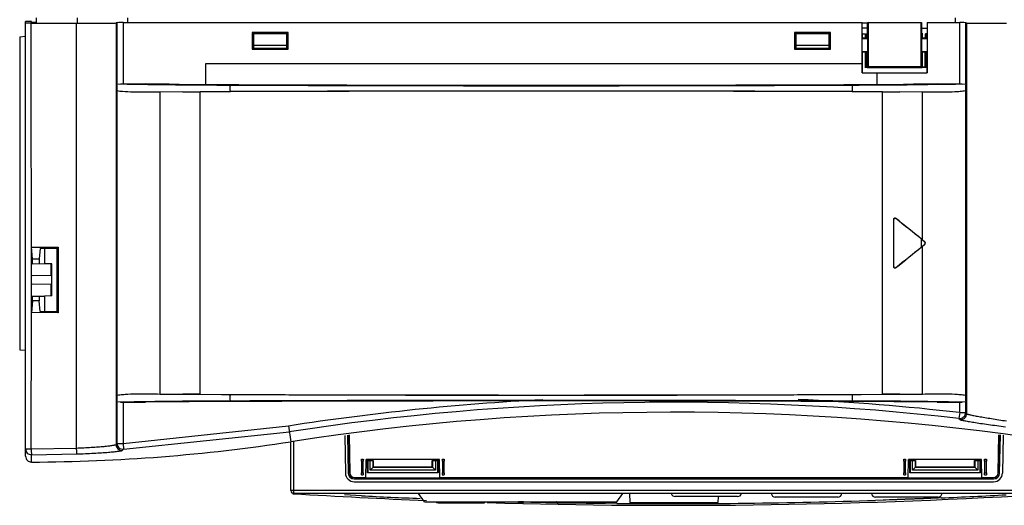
# Model space of a CAD drawing. Header units: millimetres. Extents: x 0 to 1300, y 0 to 1100.
# Tile 25 of 35: x 366 to 533, y 872 to 955. Entities that reach past the tile are written whole.
import ezdxf

# ---------------------------------------------------------------- set-up
doc = ezdxf.new("R2010")
doc.units = ezdxf.units.MM
doc.header["$LTSCALE"] = 71.703704
doc.layers.get('0').update_dxf_attribs({"linetype": 'CONTINUOUS'})
doc.layers.add('00_COMPONENTS', color=7, linetype='CONTINUOUS')

msp = doc.modelspace()

# ---------------------------------------------------------------- linework, layer by layer
at = {"color": 7, "linetype": 'CONTINUOUS'}
for p, q in [((408.35, 952.48), (408.35, 952.63)), ((498.93, 952.48), (498.93, 952.63)), ((499.33, 952.48), (499.33, 952.63)), ((500.53, 952.48), (500.53, 952.63)), ((502.53, 952.48), (502.53, 952.63)), ((503.73, 952.63), (503.73, 952.48)), ((509.36, 953.48), (510.28, 953.48)), ((503.73, 949.98), (503.73, 949.94))]:
    msp.add_line(p, q, dxfattribs=at)
at = {"layer": '00_COMPONENTS', "color": 7, "linetype": 'CONTINUOUS'}
for p, q in [((368.43, 954.58), (367.43, 954.55)), ((367.43, 880.83), (367.43, 954.55)), ((368.42, 905.18), (368.4, 954.27)), ((368.4, 954.27), (376.03, 954.27)), ((368.43, 954.27), (368.43, 954.58)), ((369.23, 954.38), (368.43, 954.38)), ((369.23, 955.18), (369.23, 954.27)), ((382.96, 954.38), (382.78, 954.33)), ((383.96, 954.38), (509.34, 954.38)), ((384.73, 955.18), (384.73, 954.38)), ((509.34, 947.38), (509.34, 954.38)), ((510.28, 954.28), (509.34, 954.28)), ((510.37, 954.38), (510.28, 954.37)), ((510.28, 952.59), (510.28, 954.37)), ((510.37, 954.38), (519.37, 954.38)), ((510.37, 954.38), (510.37, 946.88)), ((519.37, 954.38), (519.47, 954.37)), ((519.37, 946.88), (519.37, 954.38)), ((519.47, 952.59), (519.47, 954.37)), ((520.4, 954.38), (525.91, 954.38)), ((520.4, 954.38), (520.4, 945.85)), ((525.13, 955.18), (525.13, 954.38)), ((526.91, 954.38), (527.08, 954.33)), ((405.89, 952.73), (405.89, 949.9)), ((405.89, 952.73), (405.99, 952.63)), ((411.98, 952.73), (405.89, 952.73)), ((405.99, 952.63), (405.99, 952.59)), ((411.88, 952.63), (405.99, 952.63)), ((405.99, 952.59), (406.11, 952.58)), ((406.11, 952.58), (406.11, 949.94)), ((411.76, 952.48), (406.11, 952.48)), ((411.88, 952.59), (411.76, 952.58)), ((411.76, 949.94), (411.76, 952.58)), ((411.98, 952.73), (411.88, 952.63)), ((411.88, 952.59), (411.88, 952.63)), ((411.98, 949.9), (411.98, 952.73)), ((503.98, 952.73), (497.89, 952.73)), ((497.89, 952.73), (497.99, 952.63)), ((497.89, 952.73), (497.89, 949.9)), ((503.88, 952.63), (497.99, 952.63)), ((497.99, 952.63), (497.99, 952.59)), ((497.99, 952.59), (498.11, 952.58)), ((498.11, 952.58), (498.11, 949.94)), ((503.76, 952.48), (498.11, 952.48)), ((503.88, 952.59), (503.76, 952.58)), ((503.76, 949.94), (503.76, 952.58)), ((503.98, 952.73), (503.88, 952.63)), ((503.88, 952.59), (503.88, 952.63)), ((503.98, 949.9), (503.98, 952.73)), ((509.36, 952.59), (509.37, 952.58)), ((509.36, 952.48), (509.93, 952.48)), ((509.37, 952.58), (509.37, 951.78)), ((509.85, 952.48), (509.85, 951.78)), ((509.93, 952.48), (509.93, 951.78)), ((510.28, 952.59), (510.23, 952.58)), ((510.23, 951.78), (510.23, 952.58)), ((520.38, 953.38), (519.47, 953.38)), ((519.47, 952.59), (519.52, 952.58)), ((519.52, 952.58), (519.52, 951.78)), ((520.07, 952.48), (520.06, 951.79)), ((520.07, 952.48), (520.13, 952.48)), ((520.38, 952.48), (520.17, 952.48)), ((520.17, 951.78), (520.17, 952.48)), ((520.38, 952.59), (520.37, 952.58)), ((520.37, 951.78), (520.37, 952.58)), ((366.43, 951.98), (367.43, 952.07)), ((366.43, 951.98), (366.43, 898.88)), ((411.76, 950.52), (406.11, 950.52)), ((503.76, 950.52), (498.11, 950.52)), ((509.36, 951.71), (509.37, 951.78)), ((509.36, 951.71), (510.3, 951.71)), ((509.37, 951.78), (510.23, 951.78)), ((510.3, 951.71), (510.23, 951.78)), ((510.3, 949.45), (510.3, 951.71)), ((519.45, 951.71), (519.52, 951.78)), ((519.45, 951.71), (520.39, 951.71)), ((519.45, 951.71), (519.45, 949.45)), ((519.52, 951.78), (520.37, 951.78)), ((520.39, 951.71), (520.37, 951.78)), ((405.89, 949.9), (406.11, 949.94)), ((405.89, 949.9), (411.98, 949.9)), ((411.76, 950.01), (406.11, 950.01)), ((411.76, 949.98), (406.11, 949.98)), ((406.11, 949.94), (406.61, 949.94)), ((406.83, 949.98), (406.61, 949.94)), ((409.64, 949.98), (408.22, 949.98)), ((411.04, 949.98), (411.26, 949.94)), ((411.26, 949.94), (411.76, 949.94)), ((411.98, 949.9), (411.76, 949.94)), ((497.89, 949.9), (498.11, 949.94)), ((497.89, 949.9), (503.98, 949.9)), ((503.76, 950.01), (498.11, 950.01)), ((503.76, 949.98), (498.11, 949.98)), ((498.11, 949.94), (498.61, 949.94)), ((498.61, 949.94), (498.83, 949.98)), ((501.64, 949.98), (500.22, 949.98)), ((503.26, 949.94), (503.04, 949.98)), ((503.26, 949.94), (503.76, 949.94)), ((503.98, 949.9), (503.76, 949.94)), ((510.3, 949.45), (509.36, 949.45)), ((509.36, 949.45), (509.37, 949.38)), ((510.23, 949.38), (509.37, 949.38)), ((509.37, 949.38), (509.37, 945.88)), ((509.85, 949.38), (509.85, 946.78)), ((509.93, 949.38), (509.94, 946.87)), ((510.3, 949.45), (510.23, 949.38)), ((510.23, 946.74), (510.23, 949.38)), ((520.39, 949.45), (519.45, 949.45)), ((519.45, 949.45), (519.52, 949.38)), ((520.37, 949.38), (519.52, 949.38)), ((519.52, 949.38), (519.52, 946.74)), ((520.02, 949.39), (519.99, 946.87)), ((520.13, 946.87), (520.13, 949.38)), ((520.17, 946.84), (520.17, 949.38)), ((520.39, 949.45), (520.37, 949.38)), ((520.37, 945.88), (520.37, 949.38)), ((397.93, 947.38), (397.93, 943.89)), ((509.34, 947.38), (397.93, 947.38)), ((509.35, 945.86), (509.35, 947.38)), ((509.35, 945.86), (509.37, 945.88)), ((509.35, 945.86), (511.93, 945.86)), ((509.37, 945.88), (520.37, 945.88)), ((509.85, 946.78), (509.94, 946.87)), ((510.23, 946.78), (509.85, 946.78)), ((510.23, 946.87), (509.94, 946.87)), ((510.37, 946.88), (510.23, 946.74)), ((519.52, 946.74), (510.23, 946.74)), ((519.37, 946.88), (510.37, 946.88)), ((511.93, 945.85), (520.4, 945.85)), ((511.93, 943.89), (511.93, 945.85)), ((519.37, 946.88), (519.52, 946.74)), ((519.52, 946.87), (520.13, 946.87)), ((520.37, 946.78), (519.52, 946.78)), ((520.37, 946.84), (520.17, 946.84)), ((382.93, 943.93), (383.51, 943.98)), ((383.51, 943.98), (387.78, 943.98)), ((391.82, 943.93), (387.78, 943.98)), ((522.09, 943.98), (518.05, 943.93)), ((522.09, 943.98), (526.35, 943.98)), ((526.35, 943.98), (526.93, 943.93)), ((382.95, 891.17), (382.95, 942.79)), ((394.09, 942.63), (390.26, 942.59)), ((394.09, 942.63), (397.05, 942.65)), ((512.82, 942.65), (515.77, 942.63)), ((519.61, 942.59), (515.77, 942.63)), ((526.92, 942.79), (526.92, 891.17)), ((514.71, 912.93), (514.71, 921.04)), ((514.73, 912.98), (514.73, 920.99)), ((519.44, 917.64), (519.93, 917.24)), ((519.61, 917.54), (519.95, 917.26)), ((368.42, 905.18), (368.43, 916.29)), ((368.43, 916.29), (372.96, 916.31)), ((368.63, 914.28), (368.43, 916.29)), ((369.93, 916.08), (369.75, 914.28)), ((369.93, 916.08), (372.74, 916.09)), ((370.63, 916.08), (370.63, 913.48)), ((372.74, 916.09), (372.96, 916.31)), ((372.74, 916.09), (372.74, 905.38)), ((372.96, 916.31), (372.96, 905.16)), ((519.44, 916.33), (519.93, 916.73)), ((519.61, 916.43), (519.95, 916.71)), ((368.63, 913.48), (368.63, 914.28)), ((368.63, 914.28), (369.75, 914.28)), ((369.75, 914.28), (369.75, 913.5)), ((368.53, 913.48), (370.63, 913.52)), ((371.88, 913.46), (370.63, 913.48)), ((371.73, 913.46), (371.73, 911.48)), ((371.88, 908.01), (371.88, 913.46)), ((371.73, 911.48), (368.53, 911.43)), ((368.53, 910.04), (371.73, 909.98)), ((371.73, 909.98), (371.73, 908)), ((368.63, 907.18), (368.43, 905.18)), ((368.53, 907.98), (370.63, 907.95)), ((368.63, 907.18), (368.63, 907.98)), ((369.75, 907.18), (368.63, 907.18)), ((369.75, 907.96), (369.75, 907.18)), ((369.93, 905.39), (369.75, 907.18)), ((371.88, 908.01), (370.63, 907.98)), ((370.63, 907.98), (370.63, 905.39)), ((369.93, 905.39), (372.74, 905.38)), ((372.74, 905.38), (372.96, 905.16)), ((368.4, 882.06), (368.42, 905.18)), ((372.96, 905.16), (368.42, 905.18)), ((366.43, 898.88), (367.43, 898.79)), ((390.26, 891.37), (394.09, 891.34)), ((397.05, 891.32), (394.09, 891.34)), ((515.77, 891.34), (512.82, 891.32)), ((383.51, 889.98), (382.93, 890.03)), ((383.51, 889.98), (387.78, 889.98)), ((391.82, 890.03), (387.78, 889.98)), ((522.09, 889.98), (518.05, 890.03)), ((522.09, 889.98), (526.35, 889.98)), ((526.93, 890.03), (526.35, 889.98)), ((421.58, 884.35), (421.69, 877.95)), ((422.06, 884.4), (422.17, 877.94)), ((422.09, 884.4), (422.2, 877.96)), ((422.34, 884.43), (422.45, 877.97)), ((532.42, 877.97), (532.53, 884.45)), ((532.67, 877.96), (532.78, 884.42)), ((532.69, 877.94), (532.81, 884.42)), ((533.29, 884.37), (533.17, 877.95)), ((412.43, 874.98), (412.43, 883.28)), ((424.73, 880.28), (424.43, 880.28)), ((424.44, 879.98), (424.44, 877.98)), ((424.73, 877.98), (424.73, 879.98)), ((425.18, 877.18), (425.23, 880.28)), ((437.63, 880.28), (425.23, 880.28)), ((425.43, 877.98), (425.43, 880.28)), ((425.46, 880.08), (425.46, 880.28)), ((426.43, 880.08), (425.46, 880.08)), ((425.9, 880.05), (425.5, 880.05)), ((425.5, 880.05), (425.5, 878.05)), ((425.9, 880.05), (426.41, 880.06)), ((425.9, 878.45), (425.9, 880.05)), ((425.9, 878.45), (426.41, 878.96)), ((426.41, 878.96), (426.41, 880.06)), ((436.46, 878.96), (426.41, 878.96)), ((426.43, 880.08), (426.43, 878.98)), ((426.43, 878.98), (436.43, 878.98)), ((437.4, 880.08), (436.43, 880.08)), ((436.43, 878.98), (436.43, 880.08)), ((436.46, 880.06), (436.97, 880.05)), ((436.46, 880.06), (436.46, 878.96)), ((436.97, 878.45), (436.46, 878.96)), ((437.37, 880.05), (436.97, 880.05)), ((436.97, 880.05), (436.97, 878.45)), ((437.37, 878.05), (437.37, 880.05)), ((437.4, 880.28), (437.4, 880.08)), ((437.44, 880.28), (437.44, 877.98)), ((437.69, 877.18), (437.63, 880.28)), ((438.43, 880.28), (438.13, 880.28)), ((438.14, 879.98), (438.14, 877.98)), ((438.43, 877.98), (438.43, 879.98)), ((516.73, 880.28), (516.43, 880.28)), ((516.44, 879.98), (516.44, 877.98)), ((516.73, 877.98), (516.73, 879.98)), ((517.18, 877.18), (517.23, 880.28)), ((529.63, 880.28), (517.23, 880.28)), ((517.43, 877.98), (517.43, 880.28)), ((517.46, 880.08), (517.46, 880.28)), ((518.43, 880.08), (517.46, 880.08)), ((517.9, 880.05), (517.5, 880.05)), ((517.5, 880.05), (517.5, 878.05)), ((517.9, 880.05), (518.41, 880.06)), ((517.9, 878.45), (517.9, 880.05)), ((517.9, 878.45), (518.41, 878.96)), ((518.41, 878.96), (518.41, 880.06)), ((528.46, 878.96), (518.41, 878.96)), ((518.43, 880.08), (518.43, 878.98)), ((518.43, 878.98), (528.43, 878.98)), ((529.4, 880.08), (528.43, 880.08)), ((528.43, 878.98), (528.43, 880.08)), ((528.46, 880.06), (528.97, 880.05)), ((528.46, 880.06), (528.46, 878.96)), ((528.97, 878.45), (528.46, 878.96)), ((529.37, 880.05), (528.97, 880.05)), ((528.97, 880.05), (528.97, 878.45)), ((529.37, 878.05), (529.37, 880.05)), ((529.4, 880.28), (529.4, 880.08)), ((529.44, 880.28), (529.44, 877.98)), ((529.69, 877.18), (529.63, 880.28)), ((530.43, 880.28), (530.13, 880.28)), ((530.14, 879.98), (530.14, 877.98)), ((530.43, 877.98), (530.43, 879.98)), ((423.25, 877.18), (425.18, 877.18)), ((423.38, 876.98), (423.38, 877.18)), ((423.42, 877.02), (423.47, 877.07)), ((423.47, 877.18), (423.47, 877.07)), ((439.4, 877.07), (423.47, 877.07)), ((424.43, 877.68), (424.73, 877.68)), ((425.43, 877.98), (425.5, 878.05)), ((437.44, 877.98), (425.43, 877.98)), ((425.5, 878.05), (437.37, 878.05)), ((436.97, 878.45), (425.9, 878.45)), ((437.37, 878.05), (437.44, 877.98)), ((437.69, 877.18), (517.18, 877.18)), ((438.13, 877.68), (438.43, 877.68)), ((439.4, 877.07), (439.4, 877.18)), ((439.49, 876.98), (439.4, 877.07)), ((439.49, 876.98), (439.49, 877.18)), ((443.9, 877.18), (443.9, 876.98)), ((443.93, 877.18), (443.93, 877.01)), ((443.93, 877.01), (446.93, 877.01)), ((446.93, 877.01), (446.93, 877.18)), ((446.97, 877.18), (446.97, 876.98)), ((475.9, 877.18), (475.9, 876.98)), ((475.93, 877.18), (475.93, 877.01)), ((475.93, 877.01), (478.93, 877.01)), ((478.93, 877.01), (478.93, 877.18)), ((478.97, 877.18), (478.97, 876.98)), ((507.9, 877.18), (507.9, 876.98)), ((507.93, 877.18), (507.93, 877.01)), ((507.93, 877.01), (510.93, 877.01)), ((510.93, 877.01), (510.93, 877.18)), ((510.97, 877.18), (510.97, 876.98)), ((515.38, 876.98), (515.38, 877.18)), ((515.38, 876.98), (515.47, 877.07)), ((515.47, 877.18), (515.47, 877.07)), ((531.4, 877.07), (515.47, 877.07)), ((516.43, 877.68), (516.73, 877.68)), ((517.43, 877.98), (517.5, 878.05)), ((529.44, 877.98), (517.43, 877.98)), ((517.5, 878.05), (529.37, 878.05)), ((528.97, 878.45), (517.9, 878.45)), ((529.37, 878.05), (529.44, 877.98)), ((529.69, 877.18), (531.62, 877.18)), ((530.13, 877.68), (530.43, 877.68)), ((531.4, 877.07), (531.4, 877.18)), ((531.45, 877.02), (531.4, 877.07)), ((531.49, 876.98), (531.49, 877.18)), ((423.17, 876.96), (531.69, 876.96)), ((423.19, 876.47), (531.67, 876.47)), ((541.93, 874.48), (412.93, 874.48)), ((435.12, 873.08), (434.11, 874.48)), ((467.75, 873.08), (468.76, 874.48)), ((469.88, 874.48), (469.93, 872.98)), ((488.24, 873.98), (477.63, 873.98)), ((484.93, 872.98), (484.97, 873.98)), ((505.23, 873.88), (494.63, 873.88)), ((522.23, 873.88), (511.63, 873.88)), ((435.12, 873.08), (467.75, 873.08)), ((437.43, 872.91), (445.16, 872.91)), ((445.26, 872.93), (445.35, 872.98)), ((445.26, 872.93), (445.26, 872.93)), ((445.35, 872.98), (445.38, 873.01)), ((445.38, 873.01), (445.47, 873.08)), ((450.95, 873.08), (450.95, 873.01)), ((451.05, 872.91), (451.81, 872.91)), ((451.92, 873.08), (451.91, 873.01)), ((457.4, 873.08), (457.48, 873.01)), ((457.48, 873.01), (457.51, 872.98)), ((457.71, 872.91), (465.43, 872.91)), ((469.93, 872.98), (484.93, 872.98))]:
    msp.add_line(p, q, dxfattribs=at)
at = {"layer": '00_COMPONENTS', "color": 9, "linetype": 'CONTINUOUS'}
for p, q in [((376.03, 954.27), (376.03, 882.2)), ((376.16, 955.18), (376.16, 954.27)), ((382.78, 954.33), (382.78, 882.8)), ((382.96, 943.93), (382.96, 954.38)), ((383.96, 954.38), (383.96, 943.98)), ((525.91, 943.98), (525.91, 954.38)), ((526.91, 954.38), (526.91, 943.93)), ((527.08, 954.33), (527.08, 888.02)), ((390.26, 891.37), (390.26, 942.59)), ((394.09, 942.63), (402.21, 942.68)), ((397.05, 891.32), (397.05, 942.65)), ((507.66, 942.68), (515.77, 942.63)), ((512.82, 891.32), (512.82, 942.65)), ((519.61, 917.54), (519.61, 942.59)), ((514.71, 921.04), (514.73, 920.99)), ((515.03, 921.19), (515.06, 921.14)), ((519.44, 916.33), (519.44, 917.64)), ((519.95, 917.26), (519.93, 917.24)), ((519.61, 891.37), (519.61, 916.43)), ((519.95, 916.71), (519.93, 916.73)), ((514.71, 912.93), (514.73, 912.98)), ((515.03, 912.77), (515.06, 912.83)), ((394.09, 891.34), (402.21, 891.29)), ((507.66, 891.29), (515.77, 891.34)), ((382.96, 882.99), (382.96, 890.03)), ((383.96, 889.98), (383.96, 882.99)), ((525.91, 888.22), (525.91, 889.98)), ((526.91, 890.03), (526.91, 888.22)), ((525.91, 888.22), (525.79, 887.23)), ((525.79, 887.23), (525.97, 887.03)), ((525.91, 888.22), (526.91, 888.22)), ((526.91, 888.22), (527.08, 888.02)), ((383.96, 882.99), (412.03, 885.95)), ((412.03, 885.95), (412.44, 883.28)), ((384.02, 881.99), (412.18, 884.96)), ((367.43, 882.06), (368.4, 882.06)), ((368.4, 882.06), (376.03, 882.2)), ((382.78, 882.8), (382.96, 882.99)), ((382.96, 882.99), (383.96, 882.99)), ((383.96, 882.99), (384.02, 881.99)), ((412.93, 874.48), (412.93, 883.34)), ((368.44, 881.06), (376.1, 881.2)), ((368.44, 879.83), (368.44, 881.06)), ((383.84, 881.8), (384.02, 881.99)), ((424.73, 879.98), (424.44, 879.98)), ((438.43, 879.98), (438.14, 879.98)), ((516.73, 879.98), (516.44, 879.98)), ((530.43, 879.98), (530.14, 879.98)), ((424.44, 877.98), (424.73, 877.98)), ((438.14, 877.98), (438.43, 877.98)), ((516.44, 877.98), (516.73, 877.98)), ((530.14, 877.98), (530.43, 877.98)), ((542.43, 874.98), (412.43, 874.98)), ((424.41, 874.1), (421.55, 874.25)), ((520.93, 873.66), (519.98, 873.62)), ((521.1, 873.67), (520.93, 873.66)), ((522.24, 873.72), (521.1, 873.67)), ((522.76, 873.74), (522.24, 873.72)), ((437.43, 873.01), (441.04, 873.01)), ((437.43, 873.01), (437.43, 872.91)), ((441.88, 873.01), (445.23, 873.01)), ((451.81, 873.08), (451.03, 873.1)), ((451.05, 872.91), (451.05, 873.07)), ((451.82, 873.08), (451.81, 872.91)), ((451.91, 873.08), (451.81, 873.08)), ((457.64, 873.01), (460.99, 873.01)), ((461.83, 873.01), (465.43, 873.01)), ((465.43, 873.01), (465.43, 872.91)), ((467.75, 872.81), (465.85, 872.83)), ((467.77, 872.81), (467.75, 872.81)), ((512.95, 873.36), (511.65, 873.32)), ((513.15, 873.37), (512.95, 873.36)), ((513.4, 873.38), (513.15, 873.37)), ((514, 873.4), (513.4, 873.38)), ((514.15, 873.41), (514, 873.4)), ((514.34, 873.41), (514.15, 873.41)), ((514.4, 873.41), (514.34, 873.41)), ((514.6, 873.42), (514.4, 873.41)), ((514.76, 873.43), (514.6, 873.42)), ((514.93, 873.43), (514.76, 873.43)), ((515.18, 873.44), (514.93, 873.43)), ((515.31, 873.45), (515.18, 873.44)), ((515.39, 873.45), (515.31, 873.45)), ((515.48, 873.45), (515.39, 873.45)), ((515.52, 873.45), (515.48, 873.45)), ((515.56, 873.46), (515.52, 873.45)), ((515.6, 873.46), (515.56, 873.46)), ((515.64, 873.46), (515.6, 873.46)), ((515.72, 873.46), (515.64, 873.46)), ((515.77, 873.46), (515.72, 873.46)), ((515.82, 873.47), (515.77, 873.46)), ((515.85, 873.47), (515.82, 873.47)), ((515.9, 873.47), (515.85, 873.47)), ((515.93, 873.47), (515.9, 873.47)), ((515.99, 873.47), (515.93, 873.47)), ((516.03, 873.47), (515.99, 873.47)), ((516.2, 873.48), (516.03, 873.47)), ((516.27, 873.48), (516.2, 873.48)), ((516.32, 873.48), (516.27, 873.48)), ((516.51, 873.49), (516.32, 873.48)), ((516.54, 873.49), (516.51, 873.49)), ((516.65, 873.5), (516.54, 873.49)), ((516.7, 873.5), (516.65, 873.5)), ((516.75, 873.5), (516.7, 873.5)), ((516.83, 873.5), (516.75, 873.5)), ((516.92, 873.51), (516.83, 873.5)), ((516.96, 873.51), (516.92, 873.51)), ((516.98, 873.51), (516.96, 873.51)), ((517.08, 873.51), (516.98, 873.51)), ((517.17, 873.52), (517.08, 873.51)), ((517.21, 873.52), (517.17, 873.52)), ((517.31, 873.52), (517.21, 873.52)), ((517.55, 873.53), (517.31, 873.52)), ((517.6, 873.53), (517.55, 873.53)), ((517.65, 873.53), (517.6, 873.53)), ((517.76, 873.54), (517.65, 873.53)), ((517.8, 873.54), (517.76, 873.54)), ((517.98, 873.55), (517.8, 873.54)), ((518.1, 873.55), (517.98, 873.55)), ((518.31, 873.56), (518.1, 873.55)), ((518.56, 873.57), (518.31, 873.56)), ((518.73, 873.58), (518.56, 873.57)), ((518.78, 873.58), (518.73, 873.58)), ((518.86, 873.58), (518.78, 873.58)), ((518.95, 873.58), (518.86, 873.58)), ((518.99, 873.59), (518.95, 873.58)), ((519.1, 873.59), (518.99, 873.59)), ((519.12, 873.59), (519.1, 873.59)), ((519.2, 873.59), (519.12, 873.59)), ((519.24, 873.6), (519.2, 873.59)), ((519.31, 873.6), (519.24, 873.6)), ((519.48, 873.6), (519.31, 873.6)), ((519.52, 873.61), (519.48, 873.6)), ((519.58, 873.61), (519.52, 873.61)), ((519.6, 873.61), (519.58, 873.61)), ((519.69, 873.61), (519.6, 873.61)), ((519.73, 873.61), (519.69, 873.61)), ((519.76, 873.62), (519.73, 873.61)), ((519.83, 873.62), (519.76, 873.62)), ((519.85, 873.62), (519.83, 873.62)), ((519.94, 873.62), (519.85, 873.62)), ((519.98, 873.62), (519.94, 873.62))]:
    msp.add_line(p, q, dxfattribs=at)
at = {"layer": '00_COMPONENTS', "color": 7, "linetype": 'CONTINUOUS'}
for points in [[(440.99, 873.08), (441.06, 872.99), (441.27, 872.91)], [(445.16, 872.91), (445.26, 872.93), (445.35, 872.98)], [(457.48, 873.01), (457.52, 872.98), (457.58, 872.95)], [(457.51, 872.98), (457.61, 872.93), (457.71, 872.91)], [(461.6, 872.91), (461.81, 873), (461.88, 873.08)]]:
    msp.add_lwpolyline(points, dxfattribs=at)
at = {"layer": '00_COMPONENTS', "color": 9, "linetype": 'CONTINUOUS'}
for centre, radius, start, end in [((406.39, 2218.37), 1274.59, 268.97168, 269.81217), ((502.69, 2292.82), 1349.04, 270.21103, 271.00513), ((454.93, 14742.54), 13798.86, 269.781076, 270.218924), ((454.93, -12856.08), 13798.86, 89.781076, 90.218924), ((454.93, 14690.04), 13798.86, 269.781076, 270.218924), ((477.43, 463.28), 427.69, 92.9826, 98.7966), ((477.43, 463.28), 427.69, 83.4922, 87.1747), ((406.39, -384.41), 1274.6, 90.18783, 91.02832), ((454.93, -12908.58), 13798.86, 89.781076, 90.218924), ((477.43, 463.28), 426.69, 83.4922, 98.7966), ((502.69, -458.86), 1349.05, 88.99488, 89.78897), ((525.91, 888.22), 1, 263.5977, 359.8945), ((526.08, 888.03), 1, 263.5633, 359.9022), ((383.78, 882.8), 1, 180.0906, 273.1203), ((383.96, 882.99), 1, 180.0981, 273.1495), ((477.44, 1929.82), 1057.05, 267.12465, 267.66459), ((477.43, 1929.8), 1057.03, 272.45812, 273.05792), ((445.23, 873.22), 0.204, 270.0709, 282.9772), ((477.43, 1929.68), 1056.92, 268.61641, 268.88865), ((477.43, 1929.73), 1056.96, 268.89329, 269.37185), ((477.43, 1929.82), 1057.05, 269.4762, 271.85512)]:
    msp.add_arc(centre, radius, start, end, dxfattribs=at)
at = {"layer": '00_COMPONENTS', "color": 7, "linetype": 'CONTINUOUS'}
for centre, radius, start, end in [((477.43, 463.28), 425, 81.3595, 98.7966), ((367.44, 1174.05), 294.23, 270.1934, 278.7966), ((368.43, 880.83), 1, 179.9888, 270.1696), ((423.25, 877.98), 0.8, 181, 270), ((531.62, 877.98), 0.8, 270, 359), ((412.93, 874.98), 0.5, 180, 270), ((412.88, 874.76), 0.3, 238.4103, 266.4983), ((477.43, 1929.73), 1057.25, 266.49829, 267.72345), ((477.43, 1929.73), 1057.25, 268.28319, 273.50171), ((477.63, 874.68), 0.7, 197.7421, 270), ((488.24, 874.68), 0.7, 270, 342.2579), ((494.63, 874.58), 0.7, 189.0914, 270), ((505.23, 874.58), 0.7, 270, 350.9086), ((511.63, 874.58), 0.7, 189.0914, 270), ((522.23, 874.58), 0.7, 270, 350.9086), ((437.43, 873.41), 0.5, 222.456, 270), ((451.05, 873.01), 0.1, 181, 270), ((451.81, 873.01), 0.1, 270, 359), ((465.43, 873.41), 0.5, 270, 317.544)]:
    msp.add_arc(centre, radius, start, end, dxfattribs=at)
for centre, major_axis, ratio, start_param, end_param in [((368.43, 954.26), (1, 0), 0.008727, 1.605703, 3.141593), ((375.79, 954.33), (7, 0), 0.008727, -1.53589, -0.034907), ((383.96, 954.37), (1, 0), 0.008727, 1.570796, 3.106686), ((525.91, 954.37), (1, 0), 0.008727, 0.034907, 1.570796), ((534.08, 954.33), (7, 0), 0.008727, -3.106686, -1.605703), ((398.66, 944.59), (20, 0), 0.034921, -1.919862, -1.688797), ((454.93, 961.16), (498, 0), 0.034921, -1.688797, -1.452795), ((511.21, 944.59), (20, 0), 0.034921, -1.452795, -1.22173), ((454.93, 925.3), (500, 0), 0.034921, 1.454762, 1.68683), ((509.35, 923.67), (29.98, -23.47), 0.041271, 1.254019, 1.412473), ((509.35, 923.67), (29.48, -23.08), 0.041271, 1.254019, 1.40827), ((519.73, 916.98), (0.329, 0), 0.999818, -0.893122, 0.893122), ((519.73, 916.98), (0.357, 0), 0.999818, -0.893122, 0.893122), ((509.35, 910.3), (29.98, 23.47), 0.041271, -1.412473, -1.254019), ((509.35, 910.3), (29.48, 23.08), 0.041271, -1.40827, -1.254019), ((454.93, 908.66), (500, 0), 0.034921, -1.68683, -1.454762), ((398.66, 889.38), (20, 0), 0.034921, 1.688797, 1.919862), ((454.93, 872.8), (498, 0), 0.034921, 7.735981, 7.971983), ((511.21, 889.38), (20, 0), 0.034921, 1.22173, 1.452795), ((423.19, 877.98), (1.05, 1.07), 0.999701, -3.918115, -2.365071), ((423.17, 877.96), (0.701, 0.713), 0.999701, -3.918115, -2.365071), ((423.2, 877.98), (0.52, 0.855), 0.999326, 2.134921, 3.662993), ((531.67, 877.98), (-1.05, 1.07), 0.999701, -3.918115, -2.365071), ((531.69, 877.96), (-0.701, 0.713), 0.999701, -3.918115, -2.365071), ((531.67, 877.98), (-0.52, 0.855), 0.999326, 2.620192, 4.148264)]:
    msp.add_ellipse(centre, major_axis=major_axis, ratio=ratio, start_param=start_param, end_param=end_param, dxfattribs=at)
for points, knots in [([(382.95, 942.79), (382.95, 943.01), (382.95, 943.39), (382.95, 943.77), (382.93, 943.93)], [0, 0, 0, 0, 0.582601, 1, 1, 1, 1]), ([(526.93, 943.93), (526.92, 943.77), (526.92, 943.39), (526.91, 943.01), (526.92, 942.79)], [0, 0, 0, 0, 0.417377, 1, 1, 1, 1]), ([(390.26, 942.59), (389.04, 942.58), (387.21, 942.55), (384.77, 942.6), (383.55, 942.69), (382.95, 942.79)], [0, 0, 0, 0, 0.499968, 0.749948, 1, 1, 1, 1]), ([(526.92, 942.79), (526.62, 942.74), (526.01, 942.67), (524.79, 942.59), (522.66, 942.55), (520.83, 942.58), (519.61, 942.59)], [0, 0, 0, 0, 0.125073, 0.250087, 0.500056, 1, 1, 1, 1]), ([(514.71, 921.04), (514.71, 921.08), (514.73, 921.16), (514.82, 921.23), (514.93, 921.25), (515, 921.22), (515.03, 921.19)], [0, 0, 0, 0, 0.252177, 0.502298, 0.750802, 1, 1, 1, 1]), ([(515.06, 921.14), (515.03, 921.16), (514.96, 921.19), (514.84, 921.18), (514.75, 921.1), (514.73, 921.02), (514.73, 920.99)], [0, 0, 0, 0, 0.249158, 0.497598, 0.747725, 1, 1, 1, 1]), ([(515.03, 912.77), (515, 912.75), (514.93, 912.72), (514.82, 912.74), (514.73, 912.81), (514.71, 912.89), (514.71, 912.93)], [0, 0, 0, 0, 0.249225, 0.497761, 0.747805, 1, 1, 1, 1]), ([(514.73, 912.98), (514.73, 912.94), (514.75, 912.87), (514.84, 912.79), (514.96, 912.78), (515.03, 912.81), (515.06, 912.83)], [0, 0, 0, 0, 0.252293, 0.502342, 0.750816, 1, 1, 1, 1]), ([(382.93, 890.03), (382.95, 890.19), (382.95, 890.57), (382.95, 890.95), (382.95, 891.17)], [0, 0, 0, 0, 0.417359, 1, 1, 1, 1]), ([(382.95, 891.17), (383.25, 891.23), (383.85, 891.3), (385.07, 891.38), (387.21, 891.41), (389.04, 891.39), (390.26, 891.37)], [0, 0, 0, 0, 0.125073, 0.250086, 0.500056, 1, 1, 1, 1]), ([(515.77, 891.34), (516.1, 891.34), (517.37, 891.35), (518.65, 891.36), (519.61, 891.37)], [0, 0, 0, 0, 0.253488, 1, 1, 1, 1]), ([(519.61, 891.37), (520.83, 891.39), (522.66, 891.41), (524.79, 891.38), (526.01, 891.3), (526.62, 891.23), (526.92, 891.17)], [0, 0, 0, 0, 0.499944, 0.749914, 0.874927, 1, 1, 1, 1]), ([(526.92, 891.17), (526.91, 890.95), (526.92, 890.57), (526.92, 890.19), (526.93, 890.03)], [0, 0, 0, 0, 0.582627, 1, 1, 1, 1]), ([(424.44, 879.98), (424.44, 880.02), (424.44, 880.09), (424.44, 880.19), (424.43, 880.24), (424.44, 880.28), (424.43, 880.29)], [0, 0, 0, 0, 0.380526, 0.703744, 0.919792, 1, 1, 1, 1]), ([(424.73, 880.29), (424.73, 880.28), (424.74, 880.24), (424.73, 880.19), (424.73, 880.09), (424.73, 880.02), (424.73, 879.98)], [0, 0, 0, 0, 0.080208, 0.296256, 0.619474, 1, 1, 1, 1]), ([(438.14, 879.98), (438.14, 880.02), (438.14, 880.09), (438.14, 880.19), (438.13, 880.24), (438.14, 880.28), (438.13, 880.29)], [0, 0, 0, 0, 0.380526, 0.703744, 0.919792, 1, 1, 1, 1]), ([(438.43, 880.29), (438.43, 880.28), (438.44, 880.24), (438.43, 880.19), (438.43, 880.09), (438.43, 880.02), (438.43, 879.98)], [0, 0, 0, 0, 0.080208, 0.296256, 0.619474, 1, 1, 1, 1]), ([(516.44, 879.98), (516.44, 880.02), (516.44, 880.09), (516.44, 880.19), (516.43, 880.24), (516.44, 880.28), (516.43, 880.29)], [0, 0, 0, 0, 0.380526, 0.703744, 0.919792, 1, 1, 1, 1]), ([(516.73, 880.29), (516.73, 880.28), (516.74, 880.24), (516.73, 880.19), (516.73, 880.09), (516.73, 880.02), (516.73, 879.98)], [0, 0, 0, 0, 0.080208, 0.296256, 0.619474, 1, 1, 1, 1]), ([(530.14, 879.98), (530.14, 880.02), (530.14, 880.09), (530.14, 880.19), (530.13, 880.24), (530.14, 880.28), (530.13, 880.29)], [0, 0, 0, 0, 0.380526, 0.703744, 0.919792, 1, 1, 1, 1]), ([(530.43, 880.29), (530.43, 880.28), (530.44, 880.24), (530.43, 880.19), (530.43, 880.09), (530.43, 880.02), (530.43, 879.98)], [0, 0, 0, 0, 0.080208, 0.296256, 0.619474, 1, 1, 1, 1]), ([(424.43, 877.68), (424.44, 877.69), (424.43, 877.72), (424.44, 877.78), (424.44, 877.88), (424.44, 877.95), (424.44, 877.98)], [0, 0, 0, 0, 0.080208, 0.296256, 0.619474, 1, 1, 1, 1]), ([(424.73, 877.98), (424.73, 877.95), (424.73, 877.88), (424.73, 877.78), (424.74, 877.72), (424.73, 877.69), (424.73, 877.68)], [0, 0, 0, 0, 0.380526, 0.703744, 0.919792, 1, 1, 1, 1]), ([(438.13, 877.68), (438.14, 877.69), (438.13, 877.72), (438.14, 877.78), (438.14, 877.88), (438.14, 877.95), (438.14, 877.98)], [0, 0, 0, 0, 0.080208, 0.296256, 0.619474, 1, 1, 1, 1]), ([(438.43, 877.98), (438.43, 877.95), (438.43, 877.88), (438.43, 877.78), (438.44, 877.72), (438.43, 877.69), (438.43, 877.68)], [0, 0, 0, 0, 0.380526, 0.703744, 0.919792, 1, 1, 1, 1]), ([(516.43, 877.68), (516.44, 877.69), (516.43, 877.72), (516.44, 877.78), (516.44, 877.88), (516.44, 877.95), (516.44, 877.98)], [0, 0, 0, 0, 0.080208, 0.296256, 0.619474, 1, 1, 1, 1]), ([(516.73, 877.98), (516.73, 877.95), (516.73, 877.88), (516.73, 877.78), (516.74, 877.72), (516.73, 877.69), (516.73, 877.68)], [0, 0, 0, 0, 0.380526, 0.703744, 0.919792, 1, 1, 1, 1]), ([(530.13, 877.68), (530.14, 877.69), (530.13, 877.72), (530.14, 877.78), (530.14, 877.88), (530.14, 877.95), (530.14, 877.98)], [0, 0, 0, 0, 0.080208, 0.296256, 0.619474, 1, 1, 1, 1]), ([(530.43, 877.98), (530.43, 877.95), (530.43, 877.88), (530.43, 877.78), (530.44, 877.72), (530.43, 877.69), (530.43, 877.68)], [0, 0, 0, 0, 0.380526, 0.703744, 0.919792, 1, 1, 1, 1])]:
    msp.add_open_spline(points, degree=3, knots=knots, dxfattribs=at)
at = {"layer": '00_COMPONENTS', "color": 9, "linetype": 'CONTINUOUS'}
for points, knots in [([(402.21, 942.68), (402.2, 942.68), (402.19, 942.7), (402.18, 942.76), (402.16, 942.87), (402.15, 943.04), (402.15, 943.23), (402.15, 943.43), (402.16, 943.6), (402.18, 943.71), (402.19, 943.77), (402.2, 943.78), (402.21, 943.79)], [0, 0, 0, 0, 0.016029, 0.047562, 0.156861, 0.315153, 0.5, 0.684847, 0.843139, 0.952438, 0.983971, 1, 1, 1, 1]), ([(507.66, 942.68), (507.66, 942.68), (507.67, 942.7), (507.69, 942.76), (507.7, 942.87), (507.71, 943.04), (507.72, 943.23), (507.71, 943.43), (507.7, 943.6), (507.69, 943.71), (507.67, 943.77), (507.66, 943.78), (507.66, 943.79)], [0, 0, 0, 0, 0.016031, 0.047564, 0.156863, 0.315154, 0.5, 0.684845, 0.843136, 0.952436, 0.983969, 1, 1, 1, 1]), ([(402.21, 890.18), (402.2, 890.18), (402.19, 890.2), (402.18, 890.26), (402.16, 890.37), (402.15, 890.54), (402.15, 890.73), (402.15, 890.93), (402.16, 891.1), (402.18, 891.21), (402.19, 891.27), (402.2, 891.28), (402.21, 891.29)], [0, 0, 0, 0, 0.016029, 0.047562, 0.156861, 0.315153, 0.5, 0.684847, 0.843139, 0.952438, 0.983971, 1, 1, 1, 1]), ([(507.66, 890.18), (507.66, 890.18), (507.67, 890.2), (507.69, 890.26), (507.7, 890.37), (507.71, 890.54), (507.72, 890.73), (507.71, 890.93), (507.7, 891.1), (507.69, 891.21), (507.67, 891.27), (507.66, 891.28), (507.66, 891.29)], [0, 0, 0, 0, 0.01603, 0.047563, 0.156863, 0.315154, 0.5, 0.684846, 0.843137, 0.952436, 0.98397, 1, 1, 1, 1]), ([(525.97, 887.03), (525.99, 887.01), (526.06, 886.99), (526.18, 886.95), (526.39, 886.9), (526.65, 886.85), (526.98, 886.79), (527.54, 886.69), (528.38, 886.56), (529.51, 886.38), (530.81, 886.2), (532.21, 886), (533.18, 885.87), (533.67, 885.81)], [0, 0, 0, 0, 0.008964, 0.026612, 0.053007, 0.087962, 0.131183, 0.182293, 0.306308, 0.455645, 0.625062, 0.808636, 1, 1, 1, 1]), ([(527.08, 888.02), (527.1, 888.01), (527.16, 887.98), (527.27, 887.94), (527.45, 887.89), (527.68, 887.84), (527.97, 887.78), (528.47, 887.68), (529.2, 887.55), (530.2, 887.38), (531.33, 887.19), (532.56, 886.99), (533.4, 886.86), (533.84, 886.8)], [0, 0, 0, 0, 0.009265, 0.027153, 0.05377, 0.088933, 0.13234, 0.183605, 0.307798, 0.457086, 0.626207, 0.809274, 1, 1, 1, 1]), ([(367.43, 882.06), (367.43, 881.81), (367.65, 881.28), (368.18, 881.06), (368.44, 881.06)], [0, 0, 0, 0, 0.499922, 1, 1, 1, 1]), ([(368.4, 882.06), (368.4, 881.94), (368.4, 881.71), (368.41, 881.43), (368.42, 881.26), (368.42, 881.16), (368.43, 881.1), (368.43, 881.07), (368.44, 881.06)], [0, 0, 0, 0, 0.374242, 0.69407, 0.818475, 0.913039, 0.974102, 1, 1, 1, 1]), ([(376.03, 882.2), (376.47, 882.21), (377.31, 882.25), (378.55, 882.32), (379.68, 882.4), (380.68, 882.48), (381.41, 882.56), (381.9, 882.62), (382.19, 882.66), (382.42, 882.7), (382.6, 882.73), (382.71, 882.76), (382.77, 882.78), (382.78, 882.8)], [0, 0, 0, 0, 0.191791, 0.375659, 0.545172, 0.694421, 0.81822, 0.869196, 0.91228, 0.947104, 0.973389, 0.990975, 1, 1, 1, 1]), ([(376.03, 882.2), (376.04, 882.07), (376.04, 881.84), (376.06, 881.57), (376.07, 881.39), (376.08, 881.3), (376.09, 881.24), (376.09, 881.21), (376.1, 881.2)], [0, 0, 0, 0, 0.374179, 0.694022, 0.818445, 0.913027, 0.9741, 1, 1, 1, 1]), ([(376.1, 881.2), (376.59, 881.22), (377.57, 881.25), (378.98, 881.32), (380.28, 881.4), (381.42, 881.48), (382.26, 881.56), (382.82, 881.62), (383.15, 881.66), (383.42, 881.7), (383.62, 881.73), (383.75, 881.76), (383.82, 881.78), (383.84, 881.8)], [0, 0, 0, 0, 0.191662, 0.375476, 0.545037, 0.694425, 0.8184, 0.869454, 0.912594, 0.947441, 0.973703, 0.991198, 1, 1, 1, 1]), ([(412.86, 874.46), (412.86, 874.46), (412.86, 874.48), (412.86, 874.49), (412.86, 874.5)], [0, 0, 0, 0, 0.254423, 1, 1, 1, 1]), ([(441.09, 872.98), (441.08, 872.98), (441.05, 873.01), (441.02, 873.05), (441, 873.07)], [0, 0, 0, 0, 0.239839, 1, 1, 1, 1]), ([(441.27, 872.91), (441.25, 872.91), (441.19, 872.92), (441.13, 872.95), (441.09, 872.98)], [0, 0, 0, 0, 0.242106, 1, 1, 1, 1]), ([(441.55, 873.08), (441.58, 873.03), (441.65, 872.95), (441.75, 872.91), (441.8, 872.91)], [0, 0, 0, 0, 0.530548, 1, 1, 1, 1]), ([(441.72, 873.08), (441.74, 873.06), (441.79, 873.02), (441.85, 873.01), (441.88, 873.01)], [0, 0, 0, 0, 0.517299, 1, 1, 1, 1]), ([(441.88, 873.01), (441.87, 872.99), (441.87, 872.94), (441.82, 872.91), (441.8, 872.91)], [0, 0, 0, 0, 0.559492, 1, 1, 1, 1]), ([(445.23, 873.01), (445.23, 872.99), (445.22, 872.94), (445.18, 872.91), (445.16, 872.91)], [0, 0, 0, 0, 0.559491, 1, 1, 1, 1]), ([(445.27, 873.02), (445.29, 873.02), (445.32, 873.03), (445.35, 873.05), (445.35, 873.05)], [0, 0, 0, 0, 0.741753, 1, 1, 1, 1]), ([(445.39, 873.08), (445.39, 873.07), (445.4, 873.05), (445.4, 873.02), (445.38, 873.01)], [0, 0, 0, 0, 0.309134, 1, 1, 1, 1]), ([(457.48, 873.08), (457.48, 873.07), (457.47, 873.05), (457.47, 873.02), (457.48, 873.01)], [0, 0, 0, 0, 0.309134, 1, 1, 1, 1]), ([(457.64, 873.01), (457.64, 872.99), (457.65, 872.94), (457.69, 872.91), (457.71, 872.91)], [0, 0, 0, 0, 0.559492, 1, 1, 1, 1]), ([(460.99, 873.01), (461.02, 873.01), (461.08, 873.02), (461.12, 873.06), (461.15, 873.08)], [0, 0, 0, 0, 0.483083, 1, 1, 1, 1]), ([(460.99, 873.01), (460.99, 872.99), (461, 872.94), (461.04, 872.91), (461.06, 872.91)], [0, 0, 0, 0, 0.559492, 1, 1, 1, 1]), ([(461.06, 872.91), (461.11, 872.91), (461.22, 872.95), (461.29, 873.03), (461.32, 873.07)], [0, 0, 0, 0, 0.46943, 1, 1, 1, 1]), ([(461.86, 873.08), (461.83, 873.03), (461.76, 872.95), (461.65, 872.91), (461.6, 872.91)], [0, 0, 0, 0, 0.531664, 1, 1, 1, 1])]:
    msp.add_open_spline(points, degree=3, knots=knots, dxfattribs=at)
for points in [[(437.21, 873.08), (437.28, 873.04), (437.36, 873.01), (437.43, 873.01)], [(445.35, 873.05), (445.36, 873.06), (445.38, 873.07), (445.39, 873.08)], [(457.48, 873.08), (457.49, 873.07), (457.5, 873.06), (457.51, 873.05)], [(457.51, 873.05), (457.53, 873.04), (457.54, 873.04), (457.55, 873.03)], [(457.55, 873.03), (457.58, 873.02), (457.61, 873.01), (457.64, 873.01)], [(465.43, 873.01), (465.51, 873.01), (465.59, 873.04), (465.65, 873.08)]]:
    msp.add_open_spline(points, degree=3, dxfattribs=at)

doc.saveas('drawing.dxf')
